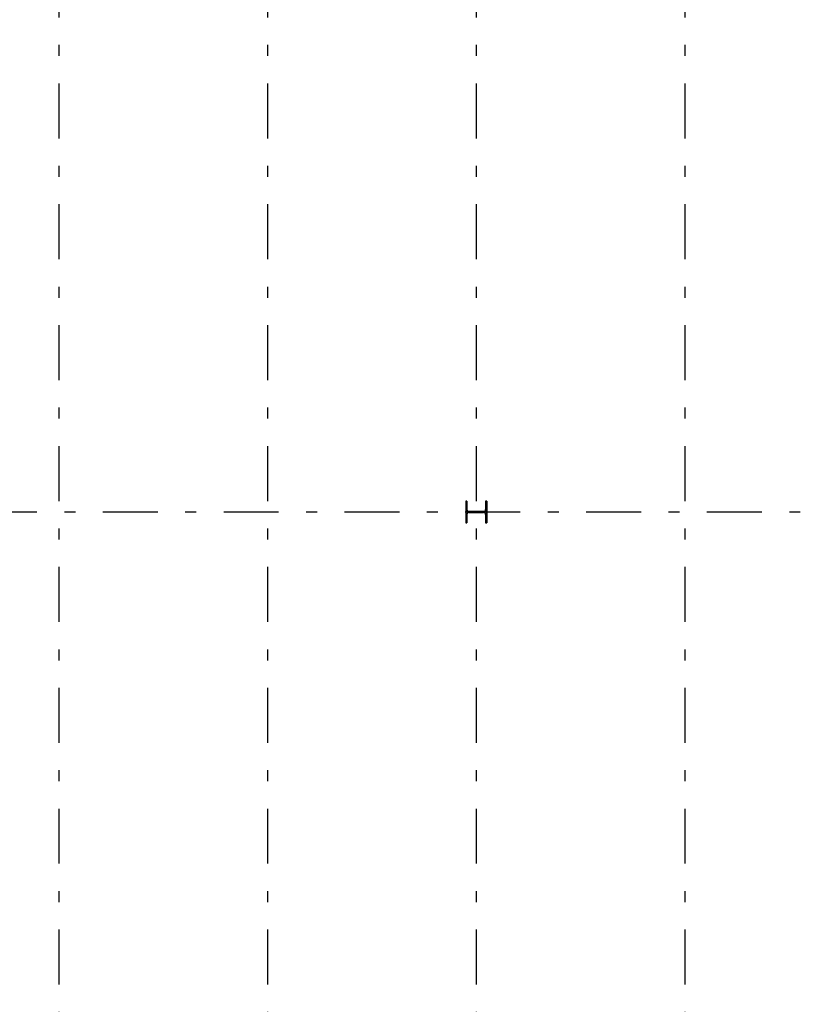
# Model space of a CAD drawing. Extents: x 2 to 87, y -108 to 11.
# Tile 159 of 210: x 23.27 to 30.44, y -28.89 to -19.93. Entities that reach past the tile are written whole.
import ezdxf

# ---------------------------------------------------------------- set-up
doc = ezdxf.new("R2010")
doc.units = 0
doc.header["$MEASUREMENT"] = 0
doc.linetypes.add('DASHDOT', pattern=[1, 0.5, -0.25, 0, -0.25])
doc.layers.add('3', color=7, linetype='CONTINUOUS')
doc.layers.add('5', color=7, linetype='CONTINUOUS')

# ---------------------------------------------------------------- blocks, each defined once
blk = doc.blocks.new('*N50')
at = {"layer": '3', "color": 62, "linetype": 'Continuous'}
for p, q in [((-0.085, 0.1), (-0.095, 0.1)), ((-0.095, 0.1), (-0.095, -0.1)), ((-0.085, 0.1), (-0.085, 0.0212)), ((0.095, 0.1), (0.085, 0.1)), ((0.085, 0.1), (0.085, 0.0212)), ((0.095, 0.1), (0.095, -0.1)), ((-0.0797, 0.0085), (-0.085, 0.0212)), ((-0.067, 0.0032), (-0.0797, 0.0085)), ((0.067, 0.0032), (-0.067, 0.0032)), ((0.0797, 0.0085), (0.067, 0.0032)), ((0.085, 0.0212), (0.0797, 0.0085)), ((-0.0797, -0.0085), (-0.085, -0.0213)), ((-0.085, -0.0213), (-0.085, -0.1)), ((-0.067, -0.0033), (-0.0797, -0.0085)), ((0.067, -0.0033), (-0.067, -0.0033)), ((0.0797, -0.0085), (0.067, -0.0033)), ((0.085, -0.0213), (0.0797, -0.0085)), ((0.085, -0.0213), (0.085, -0.1)), ((-0.085, -0.1), (-0.095, -0.1)), ((0.095, -0.1), (0.085, -0.1))]:
    blk.add_line(p, q, dxfattribs=at)
for points in [[(-0.085, 0.1), (-0.095, 0.1), (-0.095, -0.1)], [(-0.085, 0.1), (-0.085, -0.1), (-0.095, -0.1)], [(-0.095, 0.1), (-0.095, 0.1), (-0.095, -0.1)], [(-0.085, 0.1), (-0.085, 0.1), (-0.085, 0.0212)], [(0.095, 0.1), (0.085, 0.1), (0.085, -0.1)], [(0.095, 0.1), (0.095, -0.1), (0.085, -0.1)], [(0.085, 0.1), (0.085, 0.1), (0.085, 0.0212)], [(0.095, 0.1), (0.095, 0.1), (0.095, -0.1)], [(-0.0797, 0.0085), (-0.085, 0.0212), (-0.085, -0.0213)], [(-0.0797, 0.0085), (-0.0797, -0.0085), (-0.085, -0.0213)], [(-0.067, 0.0032), (-0.0797, 0.0085), (-0.0797, -0.0085)], [(-0.067, 0.0032), (-0.067, -0.0033), (-0.0797, -0.0085)], [(0.067, 0.0032), (-0.067, 0.0032), (-0.067, -0.0033)], [(0.067, 0.0032), (0.067, -0.0033), (-0.067, -0.0033)], [(0.0797, 0.0085), (0.067, 0.0032), (0.067, -0.0033)], [(0.0797, 0.0085), (0.0797, -0.0085), (0.067, -0.0033)], [(0.085, 0.0212), (0.0797, 0.0085), (0.0797, -0.0085)], [(0.085, 0.0212), (0.085, -0.0213), (0.0797, -0.0085)], [(-0.085, -0.0213), (-0.085, -0.0213), (-0.085, -0.1)], [(0.085, -0.0213), (0.085, -0.0213), (0.085, -0.1)]]:
    blk.add_solid(points, dxfattribs=at)

msp = doc.modelspace()

# ---------------------------------------------------------------- linework, layer by layer
at = {"layer": '3', "color": 62, "linetype": 'Continuous'}
for p, q in [((27.3426, -24.3075), (27.3326, -24.3075)), ((27.3326, -24.3075), (27.3326, -24.5075)), ((27.3426, -24.3863), (27.3426, -24.3075)), ((27.5226, -24.3075), (27.5126, -24.3075)), ((27.5126, -24.3075), (27.5126, -24.3863)), ((27.5226, -24.5075), (27.5226, -24.3075)), ((27.3426, -24.5075), (27.3426, -24.4288)), ((27.4946, -24.4043), (27.3606, -24.4043)), ((27.3606, -24.4108), (27.4946, -24.4108)), ((27.5126, -24.4288), (27.5126, -24.5075)), ((27.3326, -24.5075), (27.3426, -24.5075)), ((27.5126, -24.5075), (27.5226, -24.5075))]:
    msp.add_line(p, q, dxfattribs=at)
for centre, start, end in [((27.3606, -24.3863), 180, 270), ((27.3606, -24.4288), 90, 180), ((27.4946, -24.3863), 270, 360), ((27.4946, -24.4288), 360, 90)]:
    msp.add_arc(centre, 0.018, start, end, dxfattribs=at)
at = {"layer": '5', "color": 7, "linetype": 'DASHDOT'}
for p, q in [((23.6276, -7.3075), (23.6276, -96.5075)), ((25.5276, -7.3075), (25.5276, -96.5075)), ((27.4276, -7.3075), (27.4276, -96.5075)), ((29.3276, -7.3075), (29.3276, -96.5075)), ((7.5276, -24.4075), (52.6276, -24.4075))]:
    msp.add_line(p, q, dxfattribs=at)

# ---------------------------------------------------------------- block references
at = {"layer": '3', "color": 62, "linetype": 'Continuous'}
msp.add_blockref('*N50', (27.4276, -24.4075), dxfattribs=at)

doc.saveas('drawing.dxf')
